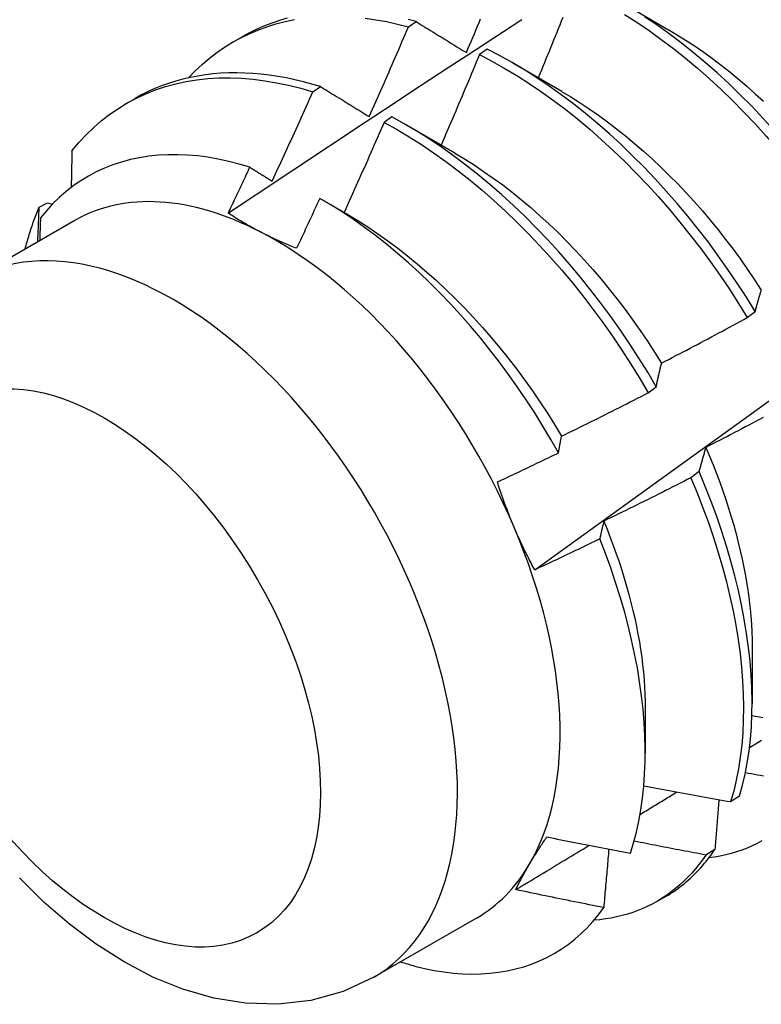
# Model space of a CAD drawing. Header units: inches. Extents: x 16 to 193, y 16 to 114.
# Tile 48 of 60: x 172.3 to 172.541, y 75.204 to 75.524. Entities that reach past the tile are written whole.
import ezdxf

# ---------------------------------------------------------------- set-up
doc = ezdxf.new("R2010")
doc.units = ezdxf.units.IN
doc.header["$MEASUREMENT"] = 0
doc.layers.add('Visible Edges(ANSI)', color=7, linetype='Continuous', lineweight=25)
doc.layers.add('Visible Tangent Edges(ANSI)', color=7, linetype='Continuous', lineweight=25)

msp = doc.modelspace()

# ---------------------------------------------------------------- linework, layer by layer
at = {"layer": 'Visible Edges(ANSI)'}
for p, q in [((172.49539, 75.53038), (172.51134, 75.52115)), ((172.42667, 75.52208), (172.42918, 75.52378)), ((172.36973, 75.51721), (172.37254, 75.51883)), ((172.4523, 75.51482), (172.44979, 75.51304)), ((172.4606, 75.51034), (172.47655, 75.50111)), ((172.3956, 75.50094), (172.39811, 75.50265)), ((172.33493, 75.49717), (172.33774, 75.49879)), ((172.4213, 75.49281), (172.4188, 75.49102)), ((172.4258, 75.4903), (172.44175, 75.48107)), ((172.30656, 75.46347), (172.30925, 75.46482)), ((172.30925, 75.46482), (172.3108, 75.46437)), ((172.39881, 75.46574), (172.40695, 75.46103)), ((172.31814, 75.45911), (172.28474, 75.43987)), ((172.53691, 75.42752), (172.5395, 75.42949)), ((172.5047, 75.40307), (172.50731, 75.40505)), ((172.52123, 75.37742), (172.51858, 75.37543)), ((172.53851, 75.32034), (172.53849, 75.3019)), ((172.50372, 75.3003), (172.5037, 75.28589)), ((172.53151, 75.27011), (172.5344, 75.27199)), ((172.52637, 75.25457), (172.52342, 75.25275)), ((172.50754, 75.23766), (172.51035, 75.23928)), ((172.4488, 75.23223), (172.41539, 75.21299))]:
    msp.add_line(p, q, dxfattribs=at)
at = {"layer": 'Visible Edges(ANSI)', "flags": 128}
for points in [[(172.49694, 75.52615), (172.50096, 75.52357), (172.50497, 75.52086), (172.50895, 75.518), (172.5129, 75.515), (172.51683, 75.51187), (172.52071, 75.50861), (172.52456, 75.50523), (172.52837, 75.50172), (172.53212, 75.4981), (172.53582, 75.49436), (172.53947, 75.49052), (172.54305, 75.48657), (172.54657, 75.48253), (172.55002, 75.47839), (172.55339, 75.47417), (172.55669, 75.46986), (172.5599, 75.46547), (172.56303, 75.46102), (172.56607, 75.4565), (172.56902, 75.45191)], [(172.57161, 75.45388), (172.56865, 75.45846), (172.56561, 75.46298), (172.56247, 75.46743), (172.55925, 75.47181), (172.55595, 75.47611), (172.55257, 75.48033), (172.54912, 75.48446), (172.54559, 75.4885), (172.54201, 75.49243), (172.53836, 75.49627), (172.53465, 75.5), (172.53089, 75.50361), (172.52708, 75.50711), (172.52323, 75.51049), (172.51934, 75.51374), (172.51541, 75.51686), (172.51146, 75.51984), (172.50747, 75.52269), (172.50347, 75.52539)], [(172.35517, 75.5055), (172.35734, 75.50775), (172.35959, 75.50987), (172.36194, 75.51186), (172.36436, 75.51372), (172.36687, 75.51545), (172.36946, 75.51705), (172.37213, 75.51852), (172.37487, 75.51985), (172.37768, 75.52104), (172.38057, 75.52209), (172.38352, 75.52301), (172.38653, 75.52378), (172.38961, 75.52442)], [(172.36806, 75.46148), (172.37402, 75.46546), (172.37999, 75.46943), (172.38595, 75.47339), (172.39192, 75.47735), (172.39788, 75.4813), (172.40385, 75.48525), (172.40982, 75.4892), (172.41578, 75.49314), (172.42175, 75.49708), (172.42772, 75.50101), (172.43369, 75.50494), (172.43966, 75.50886), (172.44564, 75.51278), (172.45161, 75.51669), (172.45758, 75.5206), (172.46356, 75.52451)], [(172.38722, 75.52487), (172.38501, 75.52424), (172.38284, 75.52352), (172.3807, 75.52274), (172.3786, 75.52187), (172.37654, 75.52093), (172.37452, 75.51992), (172.37254, 75.51883)], [(172.41263, 75.5249), (172.4161, 75.5244), (172.41959, 75.52377), (172.42312, 75.52299), (172.42667, 75.52208)], [(172.42918, 75.52378), (172.42655, 75.52446)], [(172.42918, 75.52378), (172.42986, 75.52336), (172.43053, 75.52295), (172.4312, 75.52253), (172.43188, 75.52212), (172.43255, 75.5217), (172.43323, 75.52129), (172.43391, 75.52087), (172.43458, 75.52045), (172.43526, 75.52003), (172.43594, 75.51962), (172.43662, 75.5192), (172.4373, 75.51878), (172.43799, 75.51836), (172.43867, 75.51794), (172.43935, 75.51752), (172.44004, 75.51709), (172.44072, 75.51667), (172.44141, 75.51625), (172.4421, 75.51583), (172.44278, 75.5154), (172.44347, 75.51498), (172.44416, 75.51455), (172.44485, 75.51413), (172.44554, 75.5137)], [(172.44554, 75.5137), (172.44606, 75.51492), (172.44658, 75.51614), (172.4471, 75.51736), (172.44761, 75.51859), (172.44813, 75.51981), (172.44865, 75.52103), (172.44916, 75.52225), (172.44967, 75.52347), (172.45018, 75.5247)], [(172.46778, 75.34549), (172.47909, 75.35362), (172.49038, 75.36175), (172.50167, 75.36987), (172.51294, 75.378), (172.5242, 75.38613), (172.53546, 75.39425), (172.5467, 75.40238), (172.55793, 75.4105), (172.56916, 75.41862), (172.58037, 75.42674), (172.59158, 75.43486), (172.60277, 75.44298), (172.61396, 75.45109), (172.62513, 75.45921), (172.6363, 75.46732), (172.64745, 75.47542), (172.6586, 75.48353), (172.66974, 75.49163), (172.68087, 75.49973), (172.69199, 75.50783), (172.7031, 75.51592), (172.7142, 75.52401)], [(172.47688, 75.52511), (172.47639, 75.52389), (172.4759, 75.52266), (172.4754, 75.52144), (172.47491, 75.52021), (172.47441, 75.51899), (172.47392, 75.51776), (172.47342, 75.51654), (172.47292, 75.51531), (172.47243, 75.51409), (172.47193, 75.51286), (172.47143, 75.51164), (172.47093, 75.51042), (172.47042, 75.50919), (172.46992, 75.50797), (172.46942, 75.50675), (172.46892, 75.50553)], [(172.41393, 75.49288), (172.41447, 75.49409), (172.41501, 75.4953), (172.41555, 75.49652), (172.41609, 75.49773), (172.41663, 75.49894), (172.41716, 75.50016), (172.4177, 75.50137), (172.41823, 75.50259), (172.41877, 75.50381), (172.4193, 75.50502), (172.41983, 75.50624), (172.42036, 75.50745), (172.4209, 75.50867), (172.42142, 75.50989), (172.42195, 75.51111), (172.42248, 75.51232), (172.42301, 75.51354), (172.42353, 75.51476), (172.42406, 75.51598), (172.42458, 75.5172), (172.42511, 75.51842), (172.42563, 75.51964), (172.42615, 75.52086), (172.42667, 75.52208)], [(172.51135, 75.52114), (172.51422, 75.51943), (172.51708, 75.51764), (172.51993, 75.51576), (172.52277, 75.5138), (172.5256, 75.51175), (172.52841, 75.50962), (172.5312, 75.50742), (172.53398, 75.50514), (172.53673, 75.50278), (172.53946, 75.50035), (172.54216, 75.49786)], [(172.44979, 75.51304), (172.44928, 75.51182), (172.44877, 75.51059), (172.44826, 75.50936), (172.44775, 75.50813), (172.44723, 75.5069), (172.44672, 75.50568), (172.4462, 75.50445), (172.44569, 75.50322), (172.44517, 75.502), (172.44465, 75.50077), (172.44413, 75.49955), (172.44361, 75.49832), (172.44309, 75.4971), (172.44257, 75.49587), (172.44205, 75.49465), (172.44153, 75.49342), (172.44101, 75.4922), (172.44048, 75.49097), (172.43996, 75.48975), (172.43943, 75.48853), (172.4389, 75.4873), (172.43838, 75.48608), (172.43785, 75.48486), (172.43732, 75.48363)], [(172.44979, 75.51304), (172.45384, 75.51093), (172.45787, 75.50867), (172.46191, 75.50626), (172.46593, 75.50369), (172.46993, 75.50098), (172.47391, 75.49813), (172.47787, 75.49515), (172.4818, 75.49202), (172.48569, 75.48877), (172.48954, 75.48539), (172.49334, 75.48189), (172.4971, 75.47828), (172.50081, 75.47455), (172.50446, 75.47071), (172.50804, 75.46677), (172.51156, 75.46273), (172.51502, 75.4586), (172.51839, 75.45438), (172.5217, 75.45008), (172.52491, 75.4457), (172.52805, 75.44124), (172.53109, 75.43673), (172.53405, 75.43215), (172.53691, 75.42752)], [(172.5395, 75.42949), (172.53664, 75.43412), (172.53368, 75.43869), (172.53063, 75.4432), (172.52748, 75.44765), (172.52426, 75.45203), (172.52095, 75.45632), (172.51757, 75.46054), (172.51411, 75.46466), (172.51058, 75.46869), (172.50699, 75.47263), (172.50334, 75.47645), (172.49963, 75.48018), (172.49587, 75.48378), (172.49206, 75.48727), (172.4882, 75.49064), (172.48431, 75.49389), (172.48038, 75.497), (172.47642, 75.49997), (172.47244, 75.50281), (172.46843, 75.50551), (172.46441, 75.50806), (172.46038, 75.51047), (172.45634, 75.51272), (172.4523, 75.51482)], [(172.39811, 75.50265), (172.3953, 75.50348), (172.3925, 75.50423), (172.38972, 75.5049), (172.38696, 75.50547), (172.38421, 75.50597), (172.38149, 75.50637), (172.37879, 75.50669), (172.37611, 75.50692), (172.37346, 75.50706), (172.37083, 75.50712), (172.36823, 75.50709), (172.36567, 75.50697), (172.36313, 75.50676), (172.36063, 75.50647), (172.35816, 75.50609), (172.35573, 75.50562), (172.35334, 75.50507), (172.35098, 75.50443), (172.34867, 75.5037), (172.3464, 75.50289), (172.34417, 75.50199), (172.34198, 75.50101), (172.33984, 75.49994), (172.33774, 75.49879)], [(172.31721, 75.48175), (172.31946, 75.48444), (172.32182, 75.48698), (172.32429, 75.48937), (172.32686, 75.4916), (172.32955, 75.49367), (172.33233, 75.49558), (172.33521, 75.49733), (172.33819, 75.49891), (172.34126, 75.50033), (172.34441, 75.50158), (172.34765, 75.50265), (172.35097, 75.50356), (172.35437, 75.50429), (172.35784, 75.50485), (172.36137, 75.50524), (172.36498, 75.50546), (172.36864, 75.5055), (172.37236, 75.50536), (172.37613, 75.50505), (172.37995, 75.50457), (172.38381, 75.50392), (172.38771, 75.5031), (172.39164, 75.5021), (172.3956, 75.50094)], [(172.38235, 75.47192), (172.38291, 75.47313), (172.38347, 75.47433), (172.38403, 75.47554), (172.38459, 75.47674), (172.38515, 75.47795), (172.38571, 75.47916), (172.38626, 75.48036), (172.38682, 75.48157), (172.38738, 75.48278), (172.38793, 75.48399), (172.38848, 75.4852), (172.38904, 75.48641), (172.38959, 75.48761), (172.39014, 75.48882), (172.39069, 75.49003), (172.39124, 75.49124), (172.39179, 75.49246), (172.39234, 75.49367), (172.39288, 75.49488), (172.39343, 75.49609), (172.39397, 75.4973), (172.39452, 75.49851), (172.39506, 75.49973), (172.3956, 75.50094)], [(172.39811, 75.50265), (172.39876, 75.50225), (172.39941, 75.50185), (172.40006, 75.50145), (172.40072, 75.50104), (172.40137, 75.50064), (172.40202, 75.50024), (172.40268, 75.49983), (172.40333, 75.49943), (172.40399, 75.49902), (172.40465, 75.49862), (172.40531, 75.49821), (172.40596, 75.4978), (172.40662, 75.4974), (172.40728, 75.49699), (172.40795, 75.49658), (172.40861, 75.49617), (172.40927, 75.49576), (172.40993, 75.49535), (172.4106, 75.49494), (172.41126, 75.49453), (172.41193, 75.49411), (172.4126, 75.4937), (172.41327, 75.49329), (172.41393, 75.49288)], [(172.47653, 75.50108), (172.47954, 75.49928), (172.48254, 75.49739), (172.48553, 75.49541), (172.48851, 75.49334), (172.49147, 75.49118), (172.49441, 75.48893), (172.49733, 75.4866), (172.50023, 75.48419), (172.50311, 75.4817), (172.50596, 75.47914), (172.50877, 75.4765), (172.51155, 75.47378), (172.5143, 75.471), (172.51701, 75.46815), (172.51967, 75.46523), (172.5223, 75.46225), (172.52487, 75.45921), (172.5274, 75.45611), (172.52988, 75.45295), (172.53231, 75.44975), (172.53468, 75.44649), (172.537, 75.44319), (172.53926, 75.43985), (172.54146, 75.43647)], [(172.4188, 75.49102), (172.41826, 75.4898), (172.41773, 75.48858), (172.41719, 75.48735), (172.41666, 75.48613), (172.41612, 75.48491), (172.41558, 75.48368), (172.41504, 75.48246), (172.4145, 75.48124), (172.41396, 75.48002), (172.41342, 75.47879), (172.41288, 75.47757), (172.41234, 75.47635), (172.41179, 75.47513), (172.41125, 75.47391), (172.4107, 75.47269), (172.41016, 75.47147), (172.40961, 75.47025), (172.40906, 75.46903), (172.40851, 75.46781), (172.40797, 75.46659), (172.40742, 75.46538), (172.40686, 75.46416), (172.40631, 75.46294), (172.40576, 75.46172)], [(172.4188, 75.49102), (172.42284, 75.48877), (172.42687, 75.48636), (172.43089, 75.48381), (172.43489, 75.48111), (172.43888, 75.47827), (172.44284, 75.47529), (172.44676, 75.47217), (172.45066, 75.46893), (172.45451, 75.46556), (172.45832, 75.46207), (172.46208, 75.45846), (172.46579, 75.45473), (172.46944, 75.4509), (172.47303, 75.44697), (172.47656, 75.44293), (172.48002, 75.43881), (172.4834, 75.43459), (172.4867, 75.43029), (172.48993, 75.42592), (172.49307, 75.42147), (172.49612, 75.41696), (172.49908, 75.41238), (172.50194, 75.40775), (172.5047, 75.40307)], [(172.50731, 75.40505), (172.50454, 75.40973), (172.50167, 75.41435), (172.4987, 75.41892), (172.49564, 75.42343), (172.4925, 75.42787), (172.48927, 75.43224), (172.48596, 75.43654), (172.48257, 75.44074), (172.47911, 75.44486), (172.47557, 75.44889), (172.47198, 75.45282), (172.46832, 75.45664), (172.46461, 75.46035), (172.46084, 75.46396), (172.45703, 75.46744), (172.45317, 75.4708), (172.44928, 75.47403), (172.44535, 75.47714), (172.44139, 75.48011), (172.4374, 75.48294), (172.4334, 75.48563), (172.42937, 75.48817), (172.42534, 75.49057), (172.4213, 75.49281)], [(172.37509, 75.47641), (172.37164, 75.47744), (172.36821, 75.47833), (172.36482, 75.47906), (172.36146, 75.47965), (172.35814, 75.48008), (172.35486, 75.48037), (172.35162, 75.4805), (172.34843, 75.48049), (172.3453, 75.48032), (172.34221, 75.47999), (172.33919, 75.47952), (172.33623, 75.47889), (172.33335, 75.47812), (172.33054, 75.47719), (172.3278, 75.47612), (172.32514, 75.4749), (172.32256, 75.47353), (172.32006, 75.47201), (172.31765, 75.47036), (172.31532, 75.46855), (172.31309, 75.46661), (172.31094, 75.46452), (172.3089, 75.4623), (172.30696, 75.45995)], [(172.31721, 75.48175), (172.3172, 75.48126), (172.31719, 75.48076), (172.31718, 75.48027), (172.31717, 75.47977), (172.31716, 75.47928), (172.31715, 75.47879), (172.31714, 75.47829), (172.31713, 75.4778), (172.31712, 75.4773), (172.31711, 75.4768), (172.3171, 75.47631), (172.31709, 75.47581), (172.31708, 75.47532), (172.31707, 75.47482), (172.31706, 75.47432), (172.31705, 75.47383), (172.31704, 75.47333), (172.31703, 75.47283), (172.31702, 75.47234), (172.31701, 75.47184), (172.317, 75.47134), (172.31699, 75.47085), (172.31698, 75.47035), (172.31697, 75.46985)], [(172.44174, 75.48101), (172.44489, 75.47914), (172.44803, 75.47716), (172.45115, 75.47509), (172.45426, 75.47292), (172.45735, 75.47065), (172.46042, 75.46829), (172.46347, 75.46584), (172.46649, 75.4633), (172.46948, 75.46066), (172.47244, 75.45795), (172.47536, 75.45515), (172.47824, 75.45226), (172.48108, 75.4493), (172.48388, 75.44627), (172.48664, 75.44317), (172.48934, 75.44), (172.492, 75.43677), (172.49461, 75.43348), (172.49716, 75.43014), (172.49965, 75.42674), (172.50208, 75.4233), (172.50445, 75.41981), (172.50676, 75.41628), (172.509, 75.41271)], [(172.36806, 75.46149), (172.36836, 75.46211), (172.36865, 75.46273), (172.36895, 75.46335), (172.36924, 75.46397), (172.36954, 75.46459), (172.36983, 75.46521), (172.37012, 75.46584), (172.37042, 75.46646), (172.37071, 75.46708), (172.37101, 75.4677), (172.3713, 75.46832), (172.37159, 75.46894), (172.37189, 75.46957), (172.37218, 75.47019), (172.37247, 75.47081), (172.37276, 75.47143), (172.37306, 75.47205), (172.37335, 75.47268), (172.37364, 75.4733), (172.37393, 75.47392), (172.37422, 75.47454), (172.37451, 75.47517), (172.3748, 75.47579), (172.37509, 75.47641)], [(172.37509, 75.47641), (172.37539, 75.47623), (172.37569, 75.47604), (172.376, 75.47586), (172.3763, 75.47567), (172.3766, 75.47548), (172.3769, 75.4753), (172.3772, 75.47511), (172.3775, 75.47492), (172.3778, 75.47474), (172.3781, 75.47455), (172.37841, 75.47436), (172.37871, 75.47418), (172.37901, 75.47399), (172.37931, 75.4738), (172.37962, 75.47361), (172.37992, 75.47343), (172.38022, 75.47324), (172.38052, 75.47305), (172.38083, 75.47286), (172.38113, 75.47267), (172.38143, 75.47249), (172.38174, 75.4723), (172.38204, 75.47211), (172.38235, 75.47192)], [(172.39783, 75.4663), (172.39752, 75.46563), (172.39721, 75.46495), (172.3969, 75.46427), (172.39659, 75.46359), (172.39628, 75.46291), (172.39596, 75.46224), (172.39565, 75.46156), (172.39534, 75.46088), (172.39502, 75.46021), (172.39471, 75.45953), (172.3944, 75.45885), (172.39408, 75.45817), (172.39377, 75.4575), (172.39346, 75.45682), (172.39314, 75.45614), (172.39283, 75.45547), (172.39251, 75.45479), (172.3922, 75.45412), (172.39188, 75.45344), (172.39156, 75.45276), (172.39125, 75.45209), (172.39093, 75.45141), (172.39062, 75.45074), (172.3903, 75.45006)], [(172.47551, 75.38356), (172.47302, 75.38793), (172.47044, 75.39226), (172.46777, 75.39654), (172.46502, 75.40077), (172.46218, 75.40494), (172.45926, 75.40904), (172.45627, 75.41308), (172.45321, 75.41704), (172.45009, 75.42091), (172.44691, 75.4247), (172.44366, 75.42839), (172.44037, 75.43198), (172.43702, 75.43548), (172.43362, 75.43888), (172.43018, 75.44216), (172.42669, 75.44534), (172.42316, 75.44841), (172.4196, 75.45136), (172.41601, 75.45419), (172.4124, 75.45688), (172.40877, 75.45944), (172.40514, 75.46187), (172.40149, 75.46415), (172.39783, 75.4663)], [(172.302, 75.44981), (172.30215, 75.45041), (172.30231, 75.45101), (172.30247, 75.4516), (172.30264, 75.45219), (172.30281, 75.45278), (172.30298, 75.45337), (172.30315, 75.45395), (172.30333, 75.45453), (172.30351, 75.45511), (172.30369, 75.45569), (172.30388, 75.45626), (172.30406, 75.45683), (172.30426, 75.4574), (172.30445, 75.45797), (172.30465, 75.45853), (172.30485, 75.45909), (172.30505, 75.45965), (172.30526, 75.4602), (172.30547, 75.46076), (172.30568, 75.46131), (172.30589, 75.46185), (172.30611, 75.4624), (172.30633, 75.46294), (172.30656, 75.46347)], [(172.30611, 75.45218), (172.30613, 75.45265), (172.30614, 75.45312), (172.30616, 75.45359), (172.30618, 75.45407), (172.3062, 75.45454), (172.30622, 75.45501), (172.30624, 75.45548), (172.30626, 75.45595), (172.30628, 75.45642), (172.3063, 75.45689), (172.30632, 75.45737), (172.30634, 75.45784), (172.30635, 75.45831), (172.30637, 75.45878), (172.30639, 75.45925), (172.30641, 75.45972), (172.30643, 75.46019), (172.30645, 75.46066), (172.30647, 75.46113), (172.30648, 75.4616), (172.3065, 75.46207), (172.30652, 75.46254), (172.30654, 75.463), (172.30656, 75.46347)], [(172.37857, 75.45536), (172.3781, 75.4556), (172.37764, 75.45584), (172.37718, 75.45609), (172.37672, 75.45633), (172.37626, 75.45658), (172.37581, 75.45683), (172.37536, 75.45707), (172.37491, 75.45732), (172.37446, 75.45758), (172.37402, 75.45783), (172.37358, 75.45808), (172.37314, 75.45834), (172.3727, 75.45859), (172.37227, 75.45885), (172.37184, 75.45911), (172.37141, 75.45937), (172.37098, 75.45963), (172.37056, 75.45989), (172.37014, 75.46015), (172.36972, 75.46042), (172.3693, 75.46068), (172.36888, 75.46095), (172.36847, 75.46122), (172.36806, 75.46149)], [(172.30696, 75.45995), (172.30695, 75.45965), (172.30694, 75.45934), (172.30693, 75.45903), (172.30692, 75.45872), (172.30691, 75.45841), (172.3069, 75.4581), (172.30689, 75.45779), (172.30688, 75.45748), (172.30687, 75.45717), (172.30686, 75.45686), (172.30685, 75.45655), (172.30684, 75.45625), (172.30683, 75.45594), (172.30682, 75.45563), (172.30681, 75.45532), (172.3068, 75.45501), (172.30679, 75.4547), (172.30678, 75.45439), (172.30677, 75.45408), (172.30676, 75.45377), (172.30675, 75.45346), (172.30674, 75.45315), (172.30673, 75.45284), (172.30672, 75.45253)], [(172.40696, 75.461), (172.41023, 75.45905), (172.4135, 75.45699), (172.41676, 75.45482), (172.41999, 75.45253), (172.42321, 75.45014), (172.42641, 75.44764), (172.42957, 75.44505), (172.43271, 75.44235), (172.43582, 75.43956), (172.43889, 75.43668), (172.44192, 75.43372), (172.44491, 75.43067), (172.44786, 75.42754), (172.45076, 75.42433), (172.45361, 75.42106), (172.4564, 75.41771), (172.45914, 75.41431), (172.46182, 75.41084), (172.46444, 75.40731), (172.46699, 75.40373), (172.46947, 75.4001), (172.47188, 75.39643), (172.47422, 75.39271), (172.47647, 75.38895)], [(172.3903, 75.45006), (172.38978, 75.45026), (172.38927, 75.45047), (172.38876, 75.45068), (172.38826, 75.45089), (172.38775, 75.4511), (172.38725, 75.45131), (172.38675, 75.45152), (172.38625, 75.45173), (172.38575, 75.45195), (172.38526, 75.45217), (172.38477, 75.45239), (172.38428, 75.45261), (172.38379, 75.45283), (172.38331, 75.45305), (172.38282, 75.45327), (172.38234, 75.4535), (172.38186, 75.45373), (172.38139, 75.45396), (172.38091, 75.45419), (172.38044, 75.45442), (172.37997, 75.45465), (172.3795, 75.45489), (172.37903, 75.45512), (172.37857, 75.45536)], [(172.5395, 75.42949), (172.53958, 75.42979), (172.53966, 75.4301), (172.53974, 75.4304), (172.53982, 75.4307), (172.5399, 75.431), (172.53998, 75.4313), (172.54006, 75.4316), (172.54014, 75.43189), (172.54023, 75.43219), (172.54031, 75.43248), (172.54039, 75.43277), (172.54048, 75.43307), (172.54056, 75.43336), (172.54064, 75.43365), (172.54073, 75.43394), (172.54081, 75.43422), (172.5409, 75.43451), (172.54098, 75.4348), (172.54107, 75.43508), (172.54116, 75.43536), (172.54124, 75.43564), (172.54133, 75.43593), (172.54142, 75.4362), (172.5415, 75.43648)], [(172.50903, 75.41274), (172.5102, 75.41334), (172.51137, 75.41394), (172.51253, 75.41455), (172.5137, 75.41516), (172.51487, 75.41577), (172.51603, 75.41637), (172.5172, 75.41698), (172.51836, 75.4176), (172.51952, 75.41821), (172.52069, 75.41882), (172.52185, 75.41944), (172.52301, 75.42005), (172.52417, 75.42067), (172.52533, 75.42128), (172.52649, 75.4219), (172.52765, 75.42252), (172.52881, 75.42314), (172.52997, 75.42376), (172.53113, 75.42439), (172.53228, 75.42501), (172.53344, 75.42564), (172.5346, 75.42626), (172.53575, 75.42689), (172.53691, 75.42752)], [(172.50731, 75.40505), (172.50738, 75.40538), (172.50745, 75.40572), (172.50751, 75.40605), (172.50758, 75.40638), (172.50765, 75.4067), (172.50772, 75.40703), (172.50779, 75.40736), (172.50786, 75.40768), (172.50793, 75.40801), (172.508, 75.40833), (172.50807, 75.40865), (172.50814, 75.40897), (172.50822, 75.40929), (172.50829, 75.40961), (172.50836, 75.40993), (172.50843, 75.41025), (172.50851, 75.41056), (172.50858, 75.41088), (172.50866, 75.41119), (172.50873, 75.4115), (172.50881, 75.41181), (172.50888, 75.41212), (172.50896, 75.41243), (172.50903, 75.41274)], [(172.47648, 75.38895), (172.47767, 75.38953), (172.47885, 75.39011), (172.48003, 75.39068), (172.48121, 75.39126), (172.48239, 75.39184), (172.48357, 75.39243), (172.48475, 75.39301), (172.48593, 75.39359), (172.4871, 75.39418), (172.48828, 75.39476), (172.48946, 75.39535), (172.49063, 75.39594), (172.49181, 75.39653), (172.49299, 75.39712), (172.49416, 75.39771), (172.49533, 75.3983), (172.49651, 75.39889), (172.49768, 75.39949), (172.49885, 75.40008), (172.50002, 75.40068), (172.50119, 75.40128), (172.50237, 75.40187), (172.50354, 75.40247), (172.5047, 75.40307)], [(172.54208, 75.39504), (172.54092, 75.39443), (172.53976, 75.39381), (172.53859, 75.39319), (172.53743, 75.39258), (172.53626, 75.39196), (172.5351, 75.39135), (172.53393, 75.39074), (172.53277, 75.39013), (172.5316, 75.38952), (172.53043, 75.38891), (172.52926, 75.3883), (172.52809, 75.3877), (172.52692, 75.38709), (172.52576, 75.38649), (172.52458, 75.38588), (172.52341, 75.38528)], [(172.47551, 75.38356), (172.47555, 75.38379), (172.47559, 75.38402), (172.47563, 75.38425), (172.47567, 75.38448), (172.47571, 75.38471), (172.47575, 75.38494), (172.47579, 75.38516), (172.47583, 75.38539), (172.47587, 75.38562), (172.47591, 75.38584), (172.47595, 75.38607), (172.47599, 75.38629), (172.47603, 75.38652), (172.47607, 75.38674), (172.47611, 75.38696), (172.47615, 75.38719), (172.47619, 75.38741), (172.47623, 75.38763), (172.47628, 75.38785), (172.47632, 75.38807), (172.47636, 75.38829), (172.4764, 75.38851), (172.47644, 75.38873), (172.47648, 75.38895)], [(172.52341, 75.38528), (172.52332, 75.38497), (172.52322, 75.38465), (172.52313, 75.38433), (172.52303, 75.38401), (172.52294, 75.38369), (172.52284, 75.38337), (172.52275, 75.38305), (172.52266, 75.38273), (172.52256, 75.3824), (172.52247, 75.38208), (172.52238, 75.38175), (172.52229, 75.38143), (172.5222, 75.3811), (172.52211, 75.38077), (172.52202, 75.38044), (172.52193, 75.38011), (172.52184, 75.37977), (172.52175, 75.37944), (172.52166, 75.37911), (172.52157, 75.37877), (172.52149, 75.37843), (172.5214, 75.3781), (172.52131, 75.37776), (172.52123, 75.37742)], [(172.5234, 75.38529), (172.52461, 75.38247), (172.52577, 75.37964), (172.52688, 75.37682), (172.52794, 75.374), (172.52895, 75.37118), (172.52992, 75.36837), (172.53083, 75.36556), (172.53169, 75.36276), (172.53251, 75.35997), (172.53327, 75.35719), (172.53398, 75.35442), (172.53465, 75.35167), (172.53526, 75.34893), (172.53582, 75.34621), (172.53632, 75.34351), (172.53678, 75.34084), (172.53718, 75.33818), (172.53753, 75.33555), (172.53783, 75.33294), (172.53807, 75.33036), (172.53826, 75.32781), (172.53839, 75.32529), (172.53847, 75.3228), (172.5385, 75.32035)], [(172.45563, 75.37407), (172.45646, 75.37446), (172.45729, 75.37485), (172.45812, 75.37524), (172.45895, 75.37563), (172.45978, 75.37602), (172.46061, 75.37641), (172.46144, 75.37681), (172.46227, 75.3772), (172.4631, 75.37759), (172.46393, 75.37799), (172.46476, 75.37838), (172.46559, 75.37878), (172.46642, 75.37917), (172.46725, 75.37957), (172.46807, 75.37997), (172.4689, 75.38036), (172.46973, 75.38076), (172.47056, 75.38116), (172.47138, 75.38156), (172.47221, 75.38196), (172.47303, 75.38236), (172.47386, 75.38276), (172.47469, 75.38316), (172.47551, 75.38356)], [(172.51858, 75.37543), (172.5174, 75.37483), (172.51623, 75.37423), (172.51505, 75.37363), (172.51388, 75.37304), (172.5127, 75.37244), (172.51153, 75.37185), (172.51035, 75.37126), (172.50918, 75.37067), (172.508, 75.37008), (172.50682, 75.36949), (172.50564, 75.3689), (172.50446, 75.36831), (172.50328, 75.36773), (172.5021, 75.36714), (172.50092, 75.36656), (172.49974, 75.36598), (172.49856, 75.36539), (172.49738, 75.36481), (172.49619, 75.36423), (172.49501, 75.36366), (172.49383, 75.36308), (172.49264, 75.3625), (172.49146, 75.36193), (172.49027, 75.36135)], [(172.51858, 75.37543), (172.5206, 75.37057), (172.5225, 75.36571), (172.52428, 75.36086), (172.52594, 75.35601), (172.52747, 75.35118), (172.52887, 75.34637), (172.53015, 75.34159), (172.53129, 75.33684), (172.53231, 75.33214), (172.53319, 75.32747), (172.53394, 75.32286), (172.53456, 75.31831), (172.53504, 75.31382), (172.53539, 75.3094), (172.5356, 75.30505), (172.53568, 75.30078), (172.53562, 75.29659), (172.53543, 75.2925), (172.53511, 75.2885), (172.53465, 75.2846), (172.53406, 75.28081), (172.53334, 75.27713), (172.53249, 75.27356), (172.53151, 75.27011)], [(172.5344, 75.27199), (172.53537, 75.27544), (172.53621, 75.27902), (172.53692, 75.28271), (172.5375, 75.28652), (172.53795, 75.29042), (172.53826, 75.29443), (172.53844, 75.29853), (172.53849, 75.30272), (172.5384, 75.307), (172.53818, 75.31135), (172.53782, 75.31578), (172.53733, 75.32027), (172.5367, 75.32483), (172.53594, 75.32945), (172.53505, 75.33411), (172.53402, 75.33882), (172.53287, 75.34357), (172.53158, 75.34836), (172.53017, 75.35317), (172.52863, 75.358), (172.52696, 75.36285), (172.52517, 75.3677), (172.52326, 75.37256), (172.52123, 75.37742)], [(172.46107, 75.35932), (172.46082, 75.35992), (172.46056, 75.36052), (172.46032, 75.36113), (172.46007, 75.36173), (172.45982, 75.36234), (172.45958, 75.36295), (172.45934, 75.36355), (172.45911, 75.36416), (172.45887, 75.36477), (172.45864, 75.36539), (172.45841, 75.366), (172.45818, 75.36661), (172.45796, 75.36723), (172.45773, 75.36784), (172.45751, 75.36846), (172.45729, 75.36908), (172.45708, 75.3697), (172.45686, 75.37032), (172.45665, 75.37094), (172.45644, 75.37156), (172.45624, 75.37219), (172.45603, 75.37281), (172.45583, 75.37344), (172.45563, 75.37407)], [(172.46778, 75.34549), (172.46748, 75.34605), (172.46717, 75.34661), (172.46687, 75.34717), (172.46657, 75.34774), (172.46628, 75.3483), (172.46598, 75.34887), (172.46569, 75.34944), (172.4654, 75.35), (172.46511, 75.35058), (172.46483, 75.35115), (172.46454, 75.35172), (172.46426, 75.3523), (172.46398, 75.35287), (172.46371, 75.35345), (172.46343, 75.35403), (172.46316, 75.35461), (172.46289, 75.3552), (172.46263, 75.35578), (172.46236, 75.35637), (172.4621, 75.35695), (172.46184, 75.35754), (172.46158, 75.35813), (172.46132, 75.35873), (172.46107, 75.35932)], [(172.49027, 75.36135), (172.49021, 75.36112), (172.49015, 75.36088), (172.49009, 75.36064), (172.49004, 75.3604), (172.48998, 75.36017), (172.48992, 75.35993), (172.48986, 75.35969), (172.48981, 75.35945), (172.48975, 75.35921), (172.48969, 75.35896), (172.48963, 75.35872), (172.48958, 75.35848), (172.48952, 75.35824), (172.48947, 75.35799), (172.48941, 75.35775), (172.48935, 75.35751), (172.4893, 75.35726), (172.48924, 75.35702), (172.48919, 75.35677), (172.48913, 75.35652), (172.48908, 75.35628), (172.48902, 75.35603), (172.48897, 75.35578), (172.48892, 75.35553)], [(172.49022, 75.36136), (172.4913, 75.3587), (172.49234, 75.35603), (172.49333, 75.35337), (172.49428, 75.35072), (172.49519, 75.34806), (172.49606, 75.34541), (172.49688, 75.34277), (172.49766, 75.34014), (172.49839, 75.33752), (172.49907, 75.33491), (172.49971, 75.33231), (172.5003, 75.32973), (172.50085, 75.32716), (172.50135, 75.32461), (172.5018, 75.32208), (172.50221, 75.31956), (172.50256, 75.31707), (172.50287, 75.3146), (172.50312, 75.31216), (172.50333, 75.30974), (172.50349, 75.30735), (172.5036, 75.30498), (172.50366, 75.30264), (172.50368, 75.30034)], [(172.48892, 75.35553), (172.48804, 75.35511), (172.48716, 75.35468), (172.48628, 75.35426), (172.48541, 75.35384), (172.48453, 75.35341), (172.48365, 75.35299), (172.48277, 75.35257), (172.48189, 75.35215), (172.48101, 75.35173), (172.48013, 75.35131), (172.47925, 75.35089), (172.47837, 75.35047), (172.47749, 75.35005), (172.47661, 75.34963), (172.47573, 75.34922), (172.47484, 75.3488), (172.47396, 75.34839), (172.47308, 75.34797), (172.4722, 75.34756), (172.47132, 75.34714), (172.47043, 75.34673), (172.46955, 75.34632), (172.46867, 75.3459), (172.46778, 75.34549)], [(172.4989, 75.25332), (172.49993, 75.25668), (172.50084, 75.26016), (172.50163, 75.26376), (172.50229, 75.26745), (172.50282, 75.27125), (172.50323, 75.27513), (172.50351, 75.2791), (172.50366, 75.28316), (172.50369, 75.28729), (172.50359, 75.29151), (172.50336, 75.29579), (172.503, 75.30015), (172.50251, 75.30456), (172.50189, 75.30905), (172.50115, 75.31358), (172.50028, 75.31814), (172.49929, 75.32275), (172.49817, 75.32738), (172.49693, 75.33203), (172.49556, 75.33671), (172.49408, 75.3414), (172.49248, 75.34611), (172.49076, 75.35082), (172.48892, 75.35553)], [(172.53843, 75.29812), (172.53963, 75.29792), (172.54083, 75.29771), (172.54202, 75.29751)], [(172.53764, 75.28769), (172.53821, 75.28804), (172.53877, 75.28838), (172.53934, 75.28873), (172.5399, 75.28907), (172.54046, 75.28942), (172.54103, 75.28976), (172.54159, 75.29011)], [(172.54217, 75.27839), (172.54119, 75.27857), (172.54022, 75.27874), (172.53924, 75.27892), (172.53826, 75.2791), (172.53728, 75.27927), (172.5363, 75.27945)], [(172.50203, 75.26596), (172.50253, 75.26626), (172.50303, 75.26656), (172.50353, 75.26687), (172.50403, 75.26717), (172.50452, 75.26747), (172.50502, 75.26778), (172.50552, 75.26808), (172.50602, 75.26838), (172.50652, 75.26869), (172.50701, 75.26899), (172.50751, 75.26929), (172.50801, 75.2696), (172.50851, 75.2699), (172.50901, 75.2702), (172.5095, 75.2705), (172.51, 75.27081), (172.5105, 75.27111), (172.511, 75.27141), (172.51149, 75.27172), (172.51199, 75.27202), (172.51249, 75.27232), (172.51299, 75.27263), (172.51349, 75.27293), (172.51398, 75.27323)], [(172.50324, 75.27521), (172.50441, 75.27499), (172.50559, 75.27477), (172.50676, 75.27456), (172.50794, 75.27434), (172.50912, 75.27412), (172.51029, 75.2739), (172.51147, 75.27369), (172.51265, 75.27347), (172.51382, 75.27326), (172.515, 75.27304), (172.51618, 75.27283), (172.51736, 75.27262), (172.51854, 75.2724), (172.51971, 75.27219), (172.52089, 75.27198), (172.52207, 75.27177), (172.52325, 75.27156), (172.52443, 75.27135), (172.52561, 75.27114), (172.52679, 75.27094), (172.52797, 75.27073), (172.52915, 75.27052), (172.53033, 75.27031), (172.53151, 75.27011)], [(172.52767, 75.27078), (172.52762, 75.27011), (172.52757, 75.26943), (172.52751, 75.26876), (172.52746, 75.26809), (172.52741, 75.26741), (172.52735, 75.26674), (172.5273, 75.26607), (172.52725, 75.26539), (172.52719, 75.26472), (172.52714, 75.26404), (172.52708, 75.26337), (172.52703, 75.26269), (172.52698, 75.26202), (172.52692, 75.26134), (172.52687, 75.26066), (172.52681, 75.25999), (172.52676, 75.25931), (172.5267, 75.25863), (172.52665, 75.25796), (172.52659, 75.25728), (172.52654, 75.2566), (172.52648, 75.25592), (172.52643, 75.25525), (172.52637, 75.25457)], [(172.46597, 75.24963), (172.46618, 75.24999), (172.4664, 75.25035), (172.46662, 75.25071), (172.46684, 75.25108), (172.46706, 75.25144), (172.46728, 75.25181), (172.46751, 75.25218), (172.46774, 75.25255), (172.46797, 75.25292), (172.46821, 75.25329), (172.46844, 75.25367), (172.46868, 75.25404), (172.46892, 75.25442), (172.46916, 75.25479), (172.46941, 75.25517), (172.46965, 75.25555), (172.4699, 75.25593), (172.47015, 75.25631), (172.47041, 75.2567), (172.47066, 75.25708), (172.47092, 75.25747), (172.47118, 75.25785), (172.47144, 75.25824), (172.47171, 75.25863)], [(172.47171, 75.25863), (172.47284, 75.2584), (172.47397, 75.25818), (172.4751, 75.25795), (172.47623, 75.25772), (172.47736, 75.2575), (172.47849, 75.25727), (172.47962, 75.25705), (172.48076, 75.25682), (172.48189, 75.2566), (172.48302, 75.25638), (172.48415, 75.25615), (172.48529, 75.25593), (172.48642, 75.25571), (172.48755, 75.25549), (172.48869, 75.25527), (172.48982, 75.25505), (172.49096, 75.25483), (172.49209, 75.25461), (172.49322, 75.25439), (172.49436, 75.25418), (172.49549, 75.25396), (172.49663, 75.25375), (172.49777, 75.25353), (172.4989, 75.25332)], [(172.52342, 75.25275), (172.52245, 75.25293), (172.52148, 75.25312), (172.5205, 75.2533), (172.51953, 75.25348), (172.51856, 75.25367), (172.51758, 75.25385), (172.51661, 75.25404), (172.51564, 75.25422), (172.51466, 75.25441), (172.51369, 75.25459), (172.51272, 75.25478), (172.51175, 75.25497), (172.51077, 75.25516), (172.5098, 75.25534), (172.50883, 75.25553), (172.50786, 75.25572), (172.50689, 75.25591), (172.50592, 75.2561), (172.50494, 75.25629), (172.50397, 75.25648), (172.503, 75.25667), (172.50203, 75.25687), (172.50106, 75.25706), (172.50009, 75.25725)], [(172.5417, 75.25734), (172.54012, 75.2565), (172.5385, 75.25573), (172.53685, 75.25502), (172.53517, 75.25437), (172.53345, 75.25379), (172.53171, 75.25327), (172.52993, 75.25281), (172.52812, 75.25242), (172.52629, 75.25209), (172.52443, 75.25183)], [(172.46162, 75.24149), (172.46261, 75.24208), (172.46361, 75.24268), (172.4646, 75.24328), (172.46559, 75.24388), (172.46659, 75.24448), (172.46758, 75.24508), (172.46858, 75.24568), (172.46957, 75.24628), (172.47056, 75.24689), (172.47156, 75.24749), (172.47255, 75.24809), (172.47355, 75.24869), (172.47454, 75.24929), (172.47553, 75.24989), (172.47653, 75.25049), (172.47752, 75.25109), (172.47851, 75.25169), (172.47951, 75.25229), (172.4805, 75.25289), (172.48149, 75.25349), (172.48248, 75.2541), (172.48348, 75.2547), (172.48447, 75.2553), (172.48546, 75.2559)], [(172.49187, 75.25465), (172.49181, 75.25387), (172.49174, 75.25308), (172.49167, 75.25229), (172.4916, 75.2515), (172.49154, 75.25071), (172.49147, 75.24992), (172.4914, 75.24913), (172.49133, 75.24833), (172.49126, 75.24754), (172.49119, 75.24675), (172.49112, 75.24596), (172.49105, 75.24517), (172.49098, 75.24437), (172.49091, 75.24358), (172.49084, 75.24279), (172.49077, 75.242), (172.4907, 75.2412), (172.49063, 75.24041), (172.49056, 75.23961), (172.49049, 75.23882), (172.49042, 75.23802), (172.49035, 75.23723), (172.49027, 75.23643), (172.4902, 75.23564)], [(172.51035, 75.23928), (172.51113, 75.23974), (172.51191, 75.24022), (172.51267, 75.24071), (172.51342, 75.24122), (172.51417, 75.24174), (172.5149, 75.24228), (172.51563, 75.24284), (172.51634, 75.24341), (172.51705, 75.24399), (172.51774, 75.24459), (172.51843, 75.24521), (172.5191, 75.24584), (172.51976, 75.24649), (172.52042, 75.24715), (172.52106, 75.24782), (172.52169, 75.24852), (172.52232, 75.24922), (172.52293, 75.24994), (172.52353, 75.25068), (172.52412, 75.25143), (172.5247, 75.25219), (172.52527, 75.25297), (172.52582, 75.25376), (172.52637, 75.25457)], [(172.52342, 75.25275), (172.52234, 75.25119), (172.52121, 75.24969), (172.52004, 75.24824), (172.51883, 75.24684), (172.51758, 75.24551), (172.51629, 75.24423), (172.51496, 75.243), (172.51359, 75.24184), (172.51219, 75.24074), (172.51074, 75.23969), (172.50926, 75.2387), (172.50775, 75.23778), (172.50619, 75.23692), (172.50461, 75.23611), (172.50299, 75.23537), (172.50133, 75.23469), (172.49965, 75.23408), (172.49793, 75.23352), (172.49618, 75.23303), (172.49441, 75.23261), (172.4926, 75.23224), (172.49077, 75.23194), (172.48891, 75.2317), (172.48702, 75.23153)], [(172.46162, 75.24148), (172.46177, 75.24181), (172.46193, 75.24213), (172.46209, 75.24246), (172.46225, 75.24279), (172.46241, 75.24311), (172.46258, 75.24344), (172.46275, 75.24378), (172.46292, 75.24411), (172.46309, 75.24444), (172.46326, 75.24478), (172.46344, 75.24512), (172.46362, 75.24545), (172.4638, 75.24579), (172.46399, 75.24614), (172.46418, 75.24648), (172.46436, 75.24682), (172.46456, 75.24717), (172.46475, 75.24751), (172.46495, 75.24786), (172.46515, 75.24821), (172.46535, 75.24856), (172.46555, 75.24892), (172.46576, 75.24927), (172.46597, 75.24963)], [(172.41539, 75.21299), (172.40546, 75.20835), (172.39498, 75.20542), (172.38432, 75.2042), (172.37372, 75.20452), (172.36335, 75.20622), (172.35329, 75.20912), (172.34356, 75.21307), (172.33416, 75.21797), (172.32511, 75.22371), (172.31642, 75.23023), (172.30809, 75.23745), (172.30015, 75.24533)], [(172.4902, 75.23564), (172.48901, 75.23587), (172.48781, 75.23611), (172.48662, 75.23635), (172.48543, 75.23659), (172.48424, 75.23682), (172.48304, 75.23706), (172.48185, 75.2373), (172.48066, 75.23754), (172.47947, 75.23779), (172.47827, 75.23803), (172.47708, 75.23827), (172.47589, 75.23851), (172.4747, 75.23876), (172.47351, 75.239), (172.47232, 75.23925), (172.47113, 75.23949), (172.46994, 75.23974), (172.46875, 75.23999), (172.46756, 75.24023), (172.46637, 75.24048), (172.46518, 75.24073), (172.464, 75.24098), (172.46281, 75.24123), (172.46162, 75.24148)], [(172.42875, 75.21665), (172.43194, 75.21587), (172.43509, 75.21523), (172.43821, 75.21473), (172.44129, 75.21436), (172.44432, 75.21414), (172.44732, 75.21405), (172.45026, 75.2141), (172.45316, 75.21428), (172.45601, 75.21461), (172.4588, 75.21508), (172.46152, 75.21568), (172.46418, 75.21642), (172.46677, 75.2173), (172.46929, 75.21831), (172.47174, 75.21946), (172.47411, 75.22074), (172.47641, 75.22215), (172.47863, 75.22369), (172.48078, 75.22537), (172.48284, 75.22717), (172.48481, 75.2291), (172.4867, 75.23116), (172.4885, 75.23334), (172.4902, 75.23564)]]:
    msp.add_lwpolyline(points, dxfattribs=at)
at = {"layer": 'Visible Edges(ANSI)'}
for centre, major_axis, start_param, end_param in [((172.38347, 75.34567), (-0.06533, 0.11344), 5.552669, 6.283185), ((172.38347, 75.34567), (0.06533, -0.11344), 1.363879, 2.411076), ((172.38347, 75.34567), (0.06533, -0.11344), 0.316681, 1.363879), ((172.38347, 75.34567), (0.06533, -0.11344), 0, 0.316681), ((172.40087, 75.35569), (0.07761, -0.13476), 5.712947, 5.756075)]:
    msp.add_ellipse(centre, major_axis=major_axis, ratio=0.578093, start_param=start_param, end_param=end_param, dxfattribs=at)
at = {"layer": 'Visible Tangent Edges(ANSI)'}
msp.add_ellipse((172.35006, 75.32643), major_axis=(0.06533, -0.11344), ratio=0.578093, start_param=0, end_param=3.141593, dxfattribs=at)
msp.add_ellipse((172.32779, 75.3136), major_axis=(0.04961, -0.08615), ratio=0.578093, dxfattribs=at)

doc.saveas('drawing.dxf')
